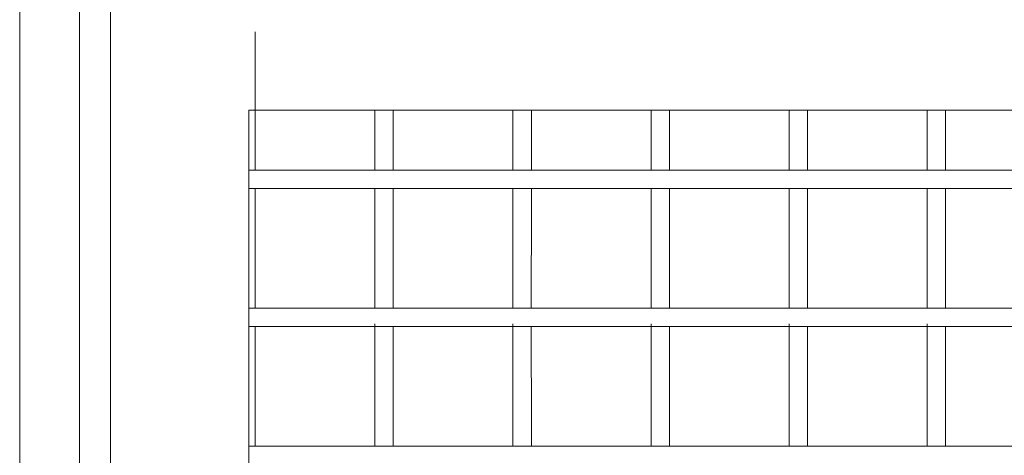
# Model space of a CAD drawing. Header units: millimetres. Extents: x -16331 to -10174, y -4135 to -3584.
# Tile 52 of 256: x -10364.856 to -10364, y -4015.6 to -4015.221. Entities that reach past the tile are written whole.
import ezdxf

# ---------------------------------------------------------------- set-up
doc = ezdxf.new("R2010")
doc.units = ezdxf.units.MM
for name, color, linetype, lineweight in [('DI-Elementos externos em corte', 9, 'Continuous', 18), ('DI-Elementos externos em vista', 9, 'Continuous', 5), ('IFC-IfcDoor-Contorno', 250, 'Continuous', 5)]:
    doc.layers.add(name, color=color, linetype=linetype, lineweight=lineweight)

msp = doc.modelspace()

# ---------------------------------------------------------------- linework, layer by layer
at = {"layer": 'DI-Elementos externos em corte'}
msp.add_line((-10364.85594, -4016.62218), (-10364.85594, -4015.15177), dxfattribs=at)
at = {"layer": 'DI-Elementos externos em corte', "lineweight": 5}
msp.add_line((-10364.85594, -4016.62218), (-10364.85594, -4015.15177), dxfattribs=at)
at = {"layer": 'DI-Elementos externos em vista'}
for p, q in [((-10364.85594, -4015.15177), (-10364.85594, -4018.47177)), ((-10364.80394, -4018.47177), (-10364.80394, -4015.15177)), ((-10364.80394, -4015.15177), (-10364.80394, -4015.36777)), ((-10364.77695, -4015.19177), (-10364.77695, -4015.23177)), ((-10364.77695, -4015.23177), (-10364.77695, -4016.43177)), ((-10364.65137, -4015.29977), (-10364.65137, -4015.23177)), ((-10364.65695, -4015.36777), (-10364.65695, -4015.29977)), ((-10364.65695, -4015.29977), (-10364.65137, -4015.29977)), ((-10364.65137, -4015.29977), (-10364.54737, -4015.29977)), ((-10364.65137, -4015.35177), (-10364.65137, -4015.29977)), ((-10364.54737, -4015.29977), (-10364.53137, -4015.29977)), ((-10364.54737, -4015.29977), (-10364.54737, -4015.35177)), ((-10364.53137, -4015.29977), (-10364.42737, -4015.29977)), ((-10364.53137, -4015.35177), (-10364.53137, -4015.29977)), ((-10364.42737, -4015.29977), (-10364.41137, -4015.29977)), ((-10364.42737, -4015.29977), (-10364.42737, -4015.35179)), ((-10364.41137, -4015.29977), (-10364.30737, -4015.29977)), ((-10364.41137, -4015.35179), (-10364.41137, -4015.29977)), ((-10364.30737, -4015.29977), (-10364.29137, -4015.29977)), ((-10364.30737, -4015.29977), (-10364.30737, -4015.35181)), ((-10364.29137, -4015.29977), (-10364.18737, -4015.29977)), ((-10364.29137, -4015.35181), (-10364.29137, -4015.29977)), ((-10364.18737, -4015.29977), (-10364.17137, -4015.29977)), ((-10364.18737, -4015.29977), (-10364.18737, -4015.35179)), ((-10364.17137, -4015.29977), (-10364.06737, -4015.29977)), ((-10364.17137, -4015.35178), (-10364.17137, -4015.29977)), ((-10364.06737, -4015.29977), (-10364.05137, -4015.29977)), ((-10364.06737, -4015.29977), (-10364.06737, -4015.35178)), ((-10364.05137, -4015.29977), (-10363.94737, -4015.29977)), ((-10364.05137, -4015.35178), (-10364.05137, -4015.29977)), ((-10364.65137, -4015.35177), (-10364.65695, -4015.35177)), ((-10364.60745, -4015.35177), (-10364.65137, -4015.35177)), ((-10364.54737, -4015.35177), (-10364.60745, -4015.35177)), ((-10364.53137, -4015.35177), (-10364.54737, -4015.35177)), ((-10364.50181, -4015.35177), (-10364.53137, -4015.35177)), ((-10364.42737, -4015.35179), (-10364.50181, -4015.35177)), ((-10364.41137, -4015.35179), (-10364.42737, -4015.35179)), ((-10364.40565, -4015.35179), (-10364.41137, -4015.35179)), ((-10364.30815, -4015.35181), (-10364.40565, -4015.35179)), ((-10364.29137, -4015.35181), (-10364.30815, -4015.35181)), ((-10364.21241, -4015.35179), (-10364.29137, -4015.35181)), ((-10364.18737, -4015.35179), (-10364.21241, -4015.35179)), ((-10364.17137, -4015.35178), (-10364.18737, -4015.35179)), ((-10364.11084, -4015.35178), (-10364.17137, -4015.35178)), ((-10364.06737, -4015.35178), (-10364.11084, -4015.35178)), ((-10364.05137, -4015.35178), (-10364.06737, -4015.35178)), ((-10363.98971, -4015.35178), (-10364.05137, -4015.35178)), ((-10364.80394, -4015.36777), (-10364.80394, -4015.48777)), ((-10364.65695, -4015.48777), (-10364.65695, -4015.36777)), ((-10364.65695, -4015.36777), (-10364.65137, -4015.36777)), ((-10364.65137, -4015.36777), (-10364.60745, -4015.36777)), ((-10364.65137, -4015.37991), (-10364.65137, -4015.36777)), ((-10364.60745, -4015.36777), (-10364.54737, -4015.36777)), ((-10364.54737, -4015.36777), (-10364.53137, -4015.36777)), ((-10364.54737, -4015.36777), (-10364.54737, -4015.37991)), ((-10364.53137, -4015.36777), (-10364.50181, -4015.36777)), ((-10364.53137, -4015.37991), (-10364.53137, -4015.36777)), ((-10364.50181, -4015.36777), (-10364.41137, -4015.36775)), ((-10364.42737, -4015.36775), (-10364.42737, -4015.37991)), ((-10364.41137, -4015.36775), (-10364.40565, -4015.36775)), ((-10364.41137, -4015.37991), (-10364.41137, -4015.36775)), ((-10364.40565, -4015.36775), (-10364.30815, -4015.36773)), ((-10364.30815, -4015.36773), (-10364.30737, -4015.36773)), ((-10364.30737, -4015.36773), (-10364.29137, -4015.36773)), ((-10364.30737, -4015.36773), (-10364.30737, -4015.37991)), ((-10364.29137, -4015.36773), (-10364.21241, -4015.36775)), ((-10364.29137, -4015.37991), (-10364.29137, -4015.36773)), ((-10364.21241, -4015.36775), (-10364.18737, -4015.36775)), ((-10364.18737, -4015.36775), (-10364.17137, -4015.36775)), ((-10364.18737, -4015.36775), (-10364.18737, -4015.37991)), ((-10364.17137, -4015.36775), (-10364.11084, -4015.36776)), ((-10364.17137, -4015.37991), (-10364.17137, -4015.36775)), ((-10364.11084, -4015.36776), (-10364.05137, -4015.36776)), ((-10364.06737, -4015.36776), (-10364.06737, -4015.37991)), ((-10364.05137, -4015.36776), (-10363.98971, -4015.36776)), ((-10364.05137, -4015.37991), (-10364.05137, -4015.36776)), ((-10364.65139, -4015.47177), (-10364.65137, -4015.37991)), ((-10364.54737, -4015.37991), (-10364.54737, -4015.47177)), ((-10364.53139, -4015.47177), (-10364.53137, -4015.37991)), ((-10364.42737, -4015.37991), (-10364.42737, -4015.47179)), ((-10364.41139, -4015.47179), (-10364.41137, -4015.37991)), ((-10364.30737, -4015.37991), (-10364.30737, -4015.47181)), ((-10364.29139, -4015.47181), (-10364.29137, -4015.37991)), ((-10364.18737, -4015.37991), (-10364.18737, -4015.47179)), ((-10364.17139, -4015.47178), (-10364.17137, -4015.37991)), ((-10364.06737, -4015.37991), (-10364.06737, -4015.47178)), ((-10364.05139, -4015.47178), (-10364.05137, -4015.37991)), ((-10364.65139, -4015.47177), (-10364.65695, -4015.47177)), ((-10364.60745, -4015.47177), (-10364.65139, -4015.47177)), ((-10364.54737, -4015.47177), (-10364.60745, -4015.47177)), ((-10364.53139, -4015.47177), (-10364.54737, -4015.47177)), ((-10364.50181, -4015.47177), (-10364.53139, -4015.47177)), ((-10364.42737, -4015.47179), (-10364.50181, -4015.47177)), ((-10364.41139, -4015.47179), (-10364.42737, -4015.47179)), ((-10364.40565, -4015.47179), (-10364.41139, -4015.47179)), ((-10364.30815, -4015.47181), (-10364.40565, -4015.47179)), ((-10364.29139, -4015.47181), (-10364.30815, -4015.47181)), ((-10364.21241, -4015.47179), (-10364.29139, -4015.47181)), ((-10364.18737, -4015.47179), (-10364.21241, -4015.47179)), ((-10364.17139, -4015.47178), (-10364.18737, -4015.47179)), ((-10364.11084, -4015.47178), (-10364.17139, -4015.47178)), ((-10364.06737, -4015.47178), (-10364.11084, -4015.47178)), ((-10364.05139, -4015.47178), (-10364.06737, -4015.47178)), ((-10363.98971, -4015.47178), (-10364.05139, -4015.47178)), ((-10364.54737, -4015.48555), (-10364.54737, -4015.58448)), ((-10364.42737, -4015.48555), (-10364.42737, -4015.58448)), ((-10364.30737, -4015.48555), (-10364.30737, -4015.58448)), ((-10364.18737, -4015.48555), (-10364.18737, -4015.58448)), ((-10364.06737, -4015.48555), (-10364.06737, -4015.58448)), ((-10364.80394, -4015.48777), (-10364.80394, -4015.60777)), ((-10364.65695, -4015.60777), (-10364.65695, -4015.48777)), ((-10364.65695, -4015.48777), (-10364.65139, -4015.48777)), ((-10364.65139, -4015.48777), (-10364.60745, -4015.48777)), ((-10364.65137, -4015.57743), (-10364.65139, -4015.48777)), ((-10364.60745, -4015.48777), (-10364.54737, -4015.48777)), ((-10364.54737, -4015.48777), (-10364.53139, -4015.48777)), ((-10364.53139, -4015.48777), (-10364.50181, -4015.48777)), ((-10364.53137, -4015.57743), (-10364.53139, -4015.48777)), ((-10364.50181, -4015.48777), (-10364.41139, -4015.48775)), ((-10364.41139, -4015.48775), (-10364.40565, -4015.48775)), ((-10364.41137, -4015.57743), (-10364.41139, -4015.48775)), ((-10364.40565, -4015.48775), (-10364.30815, -4015.48773)), ((-10364.30815, -4015.48773), (-10364.30737, -4015.48773)), ((-10364.30737, -4015.48773), (-10364.29139, -4015.48773)), ((-10364.29139, -4015.48773), (-10364.21241, -4015.48775)), ((-10364.29137, -4015.57743), (-10364.29139, -4015.48773)), ((-10364.21241, -4015.48775), (-10364.18737, -4015.48775)), ((-10364.18737, -4015.48775), (-10364.17139, -4015.48775)), ((-10364.17139, -4015.48775), (-10364.11084, -4015.48776)), ((-10364.17137, -4015.57743), (-10364.17139, -4015.48775)), ((-10364.11084, -4015.48776), (-10364.05139, -4015.48776)), ((-10364.05139, -4015.48776), (-10363.98971, -4015.48776)), ((-10364.05137, -4015.57743), (-10364.05139, -4015.48776)), ((-10364.65137, -4015.59177), (-10364.65137, -4015.57743)), ((-10364.53137, -4015.59177), (-10364.53137, -4015.57743)), ((-10364.41137, -4015.59179), (-10364.41137, -4015.57743)), ((-10364.29137, -4015.59181), (-10364.29137, -4015.57743)), ((-10364.17137, -4015.59178), (-10364.17137, -4015.57743)), ((-10364.05137, -4015.59178), (-10364.05137, -4015.57743)), ((-10364.54737, -4015.58448), (-10364.54736, -4015.59177)), ((-10364.42737, -4015.58448), (-10364.42736, -4015.59179)), ((-10364.30737, -4015.58448), (-10364.30736, -4015.59181)), ((-10364.18737, -4015.58448), (-10364.18736, -4015.59179)), ((-10364.06737, -4015.58448), (-10364.06736, -4015.59178)), ((-10364.65137, -4015.59177), (-10364.65695, -4015.59177)), ((-10364.60745, -4015.59177), (-10364.65137, -4015.59177)), ((-10364.54736, -4015.59177), (-10364.60745, -4015.59177)), ((-10364.53137, -4015.59177), (-10364.54736, -4015.59177)), ((-10364.50181, -4015.59177), (-10364.53137, -4015.59177)), ((-10364.42736, -4015.59179), (-10364.50181, -4015.59177)), ((-10364.41137, -4015.59179), (-10364.42736, -4015.59179)), ((-10364.40565, -4015.59179), (-10364.41137, -4015.59179)), ((-10364.30815, -4015.59181), (-10364.40565, -4015.59179)), ((-10364.30736, -4015.59181), (-10364.30815, -4015.59181)), ((-10364.29137, -4015.59181), (-10364.30736, -4015.59181)), ((-10364.21241, -4015.59179), (-10364.29137, -4015.59181)), ((-10364.18736, -4015.59179), (-10364.21241, -4015.59179)), ((-10364.17137, -4015.59178), (-10364.18736, -4015.59179)), ((-10364.11084, -4015.59178), (-10364.17137, -4015.59178)), ((-10364.06736, -4015.59178), (-10364.11084, -4015.59178)), ((-10364.05137, -4015.59178), (-10364.06736, -4015.59178)), ((-10363.98971, -4015.59178), (-10364.05137, -4015.59178))]:
    msp.add_line(p, q, dxfattribs=at)
at = {"layer": 'IFC-IfcDoor-Contorno', "lineweight": 5}
for p, q in [((-10364.85594, -4015.15177), (-10364.85594, -4018.47177)), ((-10364.80394, -4018.47177), (-10364.80394, -4015.15177)), ((-10364.80394, -4015.15177), (-10364.80394, -4015.36777)), ((-10364.77695, -4015.19177), (-10364.77695, -4015.23177)), ((-10364.77695, -4015.23177), (-10364.77695, -4016.43177)), ((-10364.65137, -4015.29977), (-10364.65137, -4015.23177)), ((-10364.65695, -4015.36777), (-10364.65695, -4015.29977)), ((-10364.65695, -4015.29977), (-10364.65137, -4015.29977)), ((-10364.65137, -4015.29977), (-10364.54737, -4015.29977)), ((-10364.65137, -4015.35177), (-10364.65137, -4015.29977)), ((-10364.54737, -4015.29977), (-10364.53137, -4015.29977)), ((-10364.54737, -4015.29977), (-10364.54737, -4015.35177)), ((-10364.53137, -4015.29977), (-10364.42737, -4015.29977)), ((-10364.53137, -4015.35177), (-10364.53137, -4015.29977)), ((-10364.42737, -4015.29977), (-10364.41137, -4015.29977)), ((-10364.42737, -4015.29977), (-10364.42737, -4015.35179)), ((-10364.41137, -4015.29977), (-10364.30737, -4015.29977)), ((-10364.41137, -4015.35179), (-10364.41137, -4015.29977)), ((-10364.30737, -4015.29977), (-10364.29137, -4015.29977)), ((-10364.30737, -4015.29977), (-10364.30737, -4015.35181)), ((-10364.29137, -4015.29977), (-10364.18737, -4015.29977)), ((-10364.29137, -4015.35181), (-10364.29137, -4015.29977)), ((-10364.18737, -4015.29977), (-10364.17137, -4015.29977)), ((-10364.18737, -4015.29977), (-10364.18737, -4015.35179)), ((-10364.17137, -4015.29977), (-10364.06737, -4015.29977)), ((-10364.17137, -4015.35178), (-10364.17137, -4015.29977)), ((-10364.06737, -4015.29977), (-10364.05137, -4015.29977)), ((-10364.06737, -4015.29977), (-10364.06737, -4015.35178)), ((-10364.05137, -4015.29977), (-10363.94737, -4015.29977)), ((-10364.05137, -4015.35178), (-10364.05137, -4015.29977)), ((-10364.65137, -4015.35177), (-10364.65695, -4015.35177)), ((-10364.60745, -4015.35177), (-10364.65137, -4015.35177)), ((-10364.54737, -4015.35177), (-10364.60745, -4015.35177)), ((-10364.53137, -4015.35177), (-10364.54737, -4015.35177)), ((-10364.50181, -4015.35177), (-10364.53137, -4015.35177)), ((-10364.42737, -4015.35179), (-10364.50181, -4015.35177)), ((-10364.41137, -4015.35179), (-10364.42737, -4015.35179)), ((-10364.40565, -4015.35179), (-10364.41137, -4015.35179)), ((-10364.30815, -4015.35181), (-10364.40565, -4015.35179)), ((-10364.29137, -4015.35181), (-10364.30815, -4015.35181)), ((-10364.21241, -4015.35179), (-10364.29137, -4015.35181)), ((-10364.18737, -4015.35179), (-10364.21241, -4015.35179)), ((-10364.17137, -4015.35178), (-10364.18737, -4015.35179)), ((-10364.11084, -4015.35178), (-10364.17137, -4015.35178)), ((-10364.06737, -4015.35178), (-10364.11084, -4015.35178)), ((-10364.05137, -4015.35178), (-10364.06737, -4015.35178)), ((-10363.98971, -4015.35178), (-10364.05137, -4015.35178)), ((-10364.80394, -4015.36777), (-10364.80394, -4015.48777)), ((-10364.65695, -4015.48777), (-10364.65695, -4015.36777)), ((-10364.65695, -4015.36777), (-10364.65137, -4015.36777)), ((-10364.65137, -4015.36777), (-10364.60745, -4015.36777)), ((-10364.65137, -4015.37991), (-10364.65137, -4015.36777)), ((-10364.60745, -4015.36777), (-10364.54737, -4015.36777)), ((-10364.54737, -4015.36777), (-10364.53137, -4015.36777)), ((-10364.54737, -4015.36777), (-10364.54737, -4015.37991)), ((-10364.53137, -4015.36777), (-10364.50181, -4015.36777)), ((-10364.53137, -4015.37991), (-10364.53137, -4015.36777)), ((-10364.50181, -4015.36777), (-10364.41137, -4015.36775)), ((-10364.42737, -4015.36775), (-10364.42737, -4015.37991)), ((-10364.41137, -4015.36775), (-10364.40565, -4015.36775)), ((-10364.41137, -4015.37991), (-10364.41137, -4015.36775)), ((-10364.40565, -4015.36775), (-10364.30815, -4015.36773)), ((-10364.30815, -4015.36773), (-10364.30737, -4015.36773)), ((-10364.30737, -4015.36773), (-10364.29137, -4015.36773)), ((-10364.30737, -4015.36773), (-10364.30737, -4015.37991)), ((-10364.29137, -4015.36773), (-10364.21241, -4015.36775)), ((-10364.29137, -4015.37991), (-10364.29137, -4015.36773)), ((-10364.21241, -4015.36775), (-10364.18737, -4015.36775)), ((-10364.18737, -4015.36775), (-10364.17137, -4015.36775)), ((-10364.18737, -4015.36775), (-10364.18737, -4015.37991)), ((-10364.17137, -4015.36775), (-10364.11084, -4015.36776)), ((-10364.17137, -4015.37991), (-10364.17137, -4015.36775)), ((-10364.11084, -4015.36776), (-10364.05137, -4015.36776)), ((-10364.06737, -4015.36776), (-10364.06737, -4015.37991)), ((-10364.05137, -4015.36776), (-10363.98971, -4015.36776)), ((-10364.05137, -4015.37991), (-10364.05137, -4015.36776)), ((-10364.65139, -4015.47177), (-10364.65137, -4015.37991)), ((-10364.54737, -4015.37991), (-10364.54737, -4015.47177)), ((-10364.53139, -4015.47177), (-10364.53137, -4015.37991)), ((-10364.42737, -4015.37991), (-10364.42737, -4015.47179)), ((-10364.41139, -4015.47179), (-10364.41137, -4015.37991)), ((-10364.30737, -4015.37991), (-10364.30737, -4015.47181)), ((-10364.29139, -4015.47181), (-10364.29137, -4015.37991)), ((-10364.18737, -4015.37991), (-10364.18737, -4015.47179)), ((-10364.17139, -4015.47178), (-10364.17137, -4015.37991)), ((-10364.06737, -4015.37991), (-10364.06737, -4015.47178)), ((-10364.05139, -4015.47178), (-10364.05137, -4015.37991)), ((-10364.65139, -4015.47177), (-10364.65695, -4015.47177)), ((-10364.60745, -4015.47177), (-10364.65139, -4015.47177)), ((-10364.54737, -4015.47177), (-10364.60745, -4015.47177)), ((-10364.53139, -4015.47177), (-10364.54737, -4015.47177)), ((-10364.50181, -4015.47177), (-10364.53139, -4015.47177)), ((-10364.42737, -4015.47179), (-10364.50181, -4015.47177)), ((-10364.41139, -4015.47179), (-10364.42737, -4015.47179)), ((-10364.40565, -4015.47179), (-10364.41139, -4015.47179)), ((-10364.30815, -4015.47181), (-10364.40565, -4015.47179)), ((-10364.29139, -4015.47181), (-10364.30815, -4015.47181)), ((-10364.21241, -4015.47179), (-10364.29139, -4015.47181)), ((-10364.18737, -4015.47179), (-10364.21241, -4015.47179)), ((-10364.17139, -4015.47178), (-10364.18737, -4015.47179)), ((-10364.11084, -4015.47178), (-10364.17139, -4015.47178)), ((-10364.06737, -4015.47178), (-10364.11084, -4015.47178)), ((-10364.05139, -4015.47178), (-10364.06737, -4015.47178)), ((-10363.98971, -4015.47178), (-10364.05139, -4015.47178)), ((-10364.54737, -4015.48555), (-10364.54737, -4015.58448)), ((-10364.42737, -4015.48555), (-10364.42737, -4015.58448)), ((-10364.30737, -4015.48555), (-10364.30737, -4015.58448)), ((-10364.18737, -4015.48555), (-10364.18737, -4015.58448)), ((-10364.06737, -4015.48555), (-10364.06737, -4015.58448)), ((-10364.80394, -4015.48777), (-10364.80394, -4015.60777)), ((-10364.65695, -4015.60777), (-10364.65695, -4015.48777)), ((-10364.65695, -4015.48777), (-10364.65139, -4015.48777)), ((-10364.65139, -4015.48777), (-10364.60745, -4015.48777)), ((-10364.65137, -4015.57743), (-10364.65139, -4015.48777)), ((-10364.60745, -4015.48777), (-10364.54737, -4015.48777)), ((-10364.54737, -4015.48777), (-10364.53139, -4015.48777)), ((-10364.53139, -4015.48777), (-10364.50181, -4015.48777)), ((-10364.53137, -4015.57743), (-10364.53139, -4015.48777)), ((-10364.50181, -4015.48777), (-10364.41139, -4015.48775)), ((-10364.41139, -4015.48775), (-10364.40565, -4015.48775)), ((-10364.41137, -4015.57743), (-10364.41139, -4015.48775)), ((-10364.40565, -4015.48775), (-10364.30815, -4015.48773)), ((-10364.30815, -4015.48773), (-10364.30737, -4015.48773)), ((-10364.30737, -4015.48773), (-10364.29139, -4015.48773)), ((-10364.29139, -4015.48773), (-10364.21241, -4015.48775)), ((-10364.29137, -4015.57743), (-10364.29139, -4015.48773)), ((-10364.21241, -4015.48775), (-10364.18737, -4015.48775)), ((-10364.18737, -4015.48775), (-10364.17139, -4015.48775)), ((-10364.17139, -4015.48775), (-10364.11084, -4015.48776)), ((-10364.17137, -4015.57743), (-10364.17139, -4015.48775)), ((-10364.11084, -4015.48776), (-10364.05139, -4015.48776)), ((-10364.05139, -4015.48776), (-10363.98971, -4015.48776)), ((-10364.05137, -4015.57743), (-10364.05139, -4015.48776)), ((-10364.65137, -4015.59177), (-10364.65137, -4015.57743)), ((-10364.53137, -4015.59177), (-10364.53137, -4015.57743)), ((-10364.41137, -4015.59179), (-10364.41137, -4015.57743)), ((-10364.29137, -4015.59181), (-10364.29137, -4015.57743)), ((-10364.17137, -4015.59178), (-10364.17137, -4015.57743)), ((-10364.05137, -4015.59178), (-10364.05137, -4015.57743)), ((-10364.54737, -4015.58448), (-10364.54736, -4015.59177)), ((-10364.42737, -4015.58448), (-10364.42736, -4015.59179)), ((-10364.30737, -4015.58448), (-10364.30736, -4015.59181)), ((-10364.18737, -4015.58448), (-10364.18736, -4015.59179)), ((-10364.06737, -4015.58448), (-10364.06736, -4015.59178)), ((-10364.65137, -4015.59177), (-10364.65695, -4015.59177)), ((-10364.60745, -4015.59177), (-10364.65137, -4015.59177)), ((-10364.54736, -4015.59177), (-10364.60745, -4015.59177)), ((-10364.53137, -4015.59177), (-10364.54736, -4015.59177)), ((-10364.50181, -4015.59177), (-10364.53137, -4015.59177)), ((-10364.42736, -4015.59179), (-10364.50181, -4015.59177)), ((-10364.41137, -4015.59179), (-10364.42736, -4015.59179)), ((-10364.40565, -4015.59179), (-10364.41137, -4015.59179)), ((-10364.30815, -4015.59181), (-10364.40565, -4015.59179)), ((-10364.30736, -4015.59181), (-10364.30815, -4015.59181)), ((-10364.29137, -4015.59181), (-10364.30736, -4015.59181)), ((-10364.21241, -4015.59179), (-10364.29137, -4015.59181)), ((-10364.18736, -4015.59179), (-10364.21241, -4015.59179)), ((-10364.17137, -4015.59178), (-10364.18736, -4015.59179)), ((-10364.11084, -4015.59178), (-10364.17137, -4015.59178)), ((-10364.06736, -4015.59178), (-10364.11084, -4015.59178)), ((-10364.05137, -4015.59178), (-10364.06736, -4015.59178)), ((-10363.98971, -4015.59178), (-10364.05137, -4015.59178))]:
    msp.add_line(p, q, dxfattribs=at)

doc.saveas('drawing.dxf')
